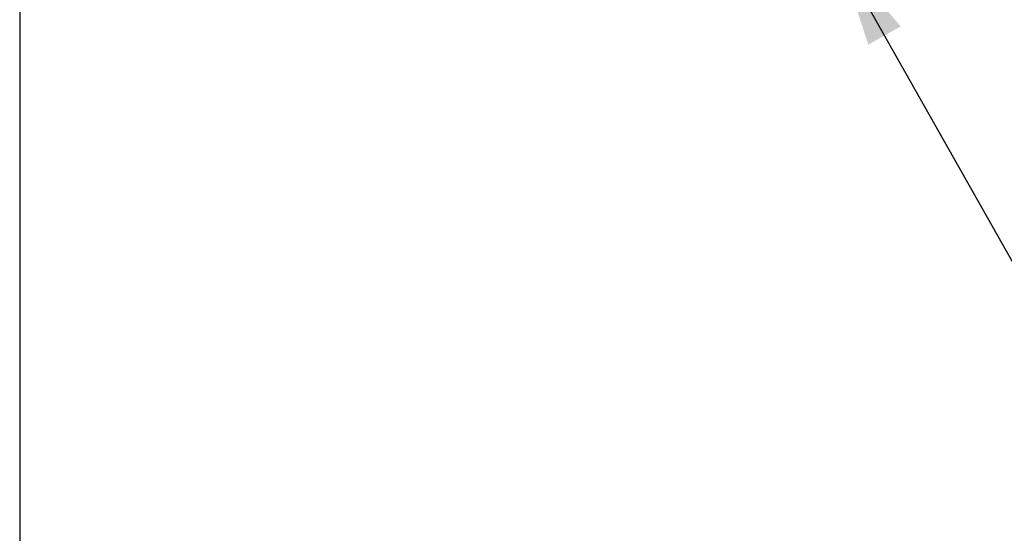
# Model space of a CAD drawing. Header units: inches. Extents: x 0 to 22, y 0 to 17.
# Tile 2 of 20: x 0 to 3.2, y 6.3 to 8. Entities that reach past the tile are written whole.
import ezdxf

# ---------------------------------------------------------------- set-up
doc = ezdxf.new("R2010")
doc.units = ezdxf.units.IN
doc.header["$LTSCALE"] = 2
doc.header["$MEASUREMENT"] = 0
doc.linetypes.add('SLD-Solid', pattern=[0])
doc.layers.add('DIMENSIONS', color=140, linetype='SLD-Solid', lineweight=25)
doc.layers.add('SLD-DEFPOINTS', color=7, linetype='Continuous')
doc.styles.add('SLDTEXTSTYLE0', font='GOTHIC.TTF', dxfattribs={"width": 0.913})
doc.dimstyles.new('SLDDIMSTYLE0', dxfattribs={"dimtxt": 0.25, "dimasz": 0.3, "dimexe": 0, "dimexo": 0.0625, "dimgap": 0.0625, "dimtad": 0, "dimtih": 1, "dimtoh": 1, "dimrnd": 1e-09, "dimzin": 12, "dimdsep": 46, "dimtxsty": 'SLDTEXTSTYLE0', "dimsah": 1, "dimcen": 0, "dimadec": 0, "dimazin": 3, "dimtfac": 1, "dimtofl": 0, "dimtmove": 0, "dimatfit": 3, "dimfxl": 0, "dimfrac": 2, "dimtolj": 1, "dimtzin": 12, "dimarcsym": 0})

# ---------------------------------------------------------------- blocks, each defined once
blk = doc.blocks.new('Block2')
at = {"color": 7, "linetype": 'SLD-Solid', "lineweight": 18}
blk.add_line((0.0002, 0.0002), (0.0002, 17.0002), dxfattribs=at)
blk = doc.blocks.new('_D')
at = {"layer": 'DIMENSIONS'}
for p, q in [((2.6453, 8.174), (3.2462, 7.1098)), ((3.2462, 7.1098), (3.7462, 7.1098)), ((3.9347, 7.1098), (3.8585, 7.1098)), ((3.8585, 7.1098), (3.8585, 6.713)), ((4.5812, 7.1098), (4.6574, 7.1098)), ((4.6574, 7.1098), (4.6574, 6.713)), ((3.8585, 6.713), (3.9347, 6.713)), ((4.6574, 6.713), (4.5812, 6.713))]:
    blk.add_line(p, q, dxfattribs=at)
blk.add_solid([(2.6453, 8.174), (2.7405, 7.8833), (2.845, 7.9423)], dxfattribs=at)
at = {"layer": 'DIMENSIONS', "char_height": 0.25, "attachment_point": 1, "style": 'SLDTEXTSTYLE0'}
for s, insert in [('%%c', (3.7462, 7.4799)), ('2.67', (4.1232, 7.4799)), ('67.9', (3.9347, 7.0323))]:
    blk.add_mtext(s, dxfattribs=dict(at, insert=insert))

msp = doc.modelspace()

# ---------------------------------------------------------------- linework, layer by layer
at = {"color": 7, "linetype": 'SLD-Solid'}
msp.add_line((0.0002, 17.0002), (0.0002, 0.0002), dxfattribs=at)

# ---------------------------------------------------------------- block references
at = {"layer": 'SLD-DEFPOINTS'}
msp.add_blockref('Block2', (0, 0), dxfattribs=at)

# ---------------------------------------------------------------- dimensions: what is measured, and where the dimension line sits
at = {"layer": 'DIMENSIONS'}
dim = msp.add_diameter_dim_2p(p1=(1.3308, 10.5017), p2=(2.6453, 8.174), dimstyle='SLDDIMSTYLE0', dxfattribs=at)
dim.commit()
dim.dimension.update_dxf_attribs({"geometry": '_D', "text_midpoint": (4.258, 7.1098), "dimtype": 163})

doc.saveas('drawing.dxf')
